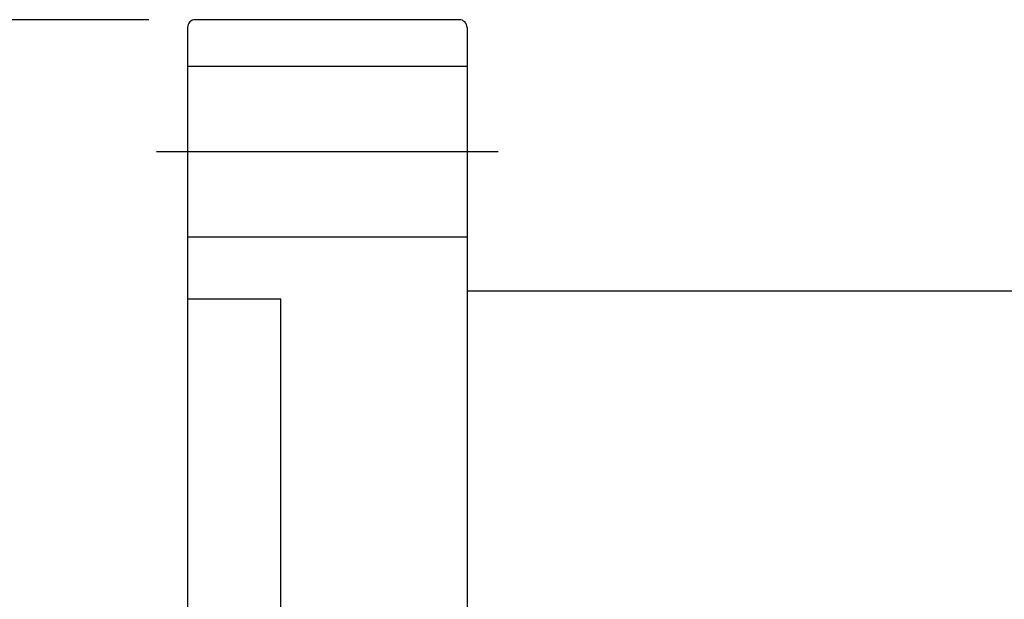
# Model space of a CAD drawing. Header units: inches. Extents: x -202 to 3216, y -974 to 737.
# Tile 30 of 54: x 247 to 311, y 247 to 285. Entities that reach past the tile are written whole.
import ezdxf
from ezdxf.lldxf.tags import DXFTag

# ---------------------------------------------------------------- set-up
doc = ezdxf.new("R2010")
doc.units = ezdxf.units.IN
doc.header["$LTSCALE"] = 2
doc.header["$MEASUREMENT"] = 0
for name, color, linetype in [('CL', 1, 'CENTER'), ('DIM', 4, 'Continuous'), ('HID', 2, 'DASHED'), ('OUT', 3, 'Continuous')]:
    doc.layers.add(name, color=color, linetype=linetype)
doc.styles.add('DIM-7', font='SIMPLEX.shx', dxfattribs={"width": 0.7, "bigfont": 'chineset.shx'})
tags = doc.linetypes.add('CENTER', pattern=[2, 1.25, -0.25, 0.25, -0.25]).pattern_tags.tags
tags[10:11] = [DXFTag(74, 4), DXFTag(75, 0), DXFTag(340, '0'), DXFTag(46, 0.0), DXFTag(50, 0.0), DXFTag(44, 0.0), DXFTag(45, 0.0)]
tags[8:9] = [DXFTag(74, 4), DXFTag(75, 0), DXFTag(340, '0'), DXFTag(46, 0.0), DXFTag(50, 0.0), DXFTag(44, 0.0), DXFTag(45, 0.0)]
tags[6:7] = [DXFTag(74, 4), DXFTag(75, 0), DXFTag(340, '0'), DXFTag(46, 0.0), DXFTag(50, 0.0), DXFTag(44, 0.0), DXFTag(45, 0.0)]
tags[4:5] = [DXFTag(74, 4), DXFTag(75, 0), DXFTag(340, '0'), DXFTag(46, 0.0), DXFTag(50, 0.0), DXFTag(44, 0.0), DXFTag(45, 0.0)]
tags = doc.linetypes.add('DASHED', pattern=[0.75, 0.5, -0.25]).pattern_tags.tags
tags[6:7] = [DXFTag(74, 4), DXFTag(75, 0), DXFTag(340, '0'), DXFTag(46, 0.0), DXFTag(50, 0.0), DXFTag(44, 0.0), DXFTag(45, 0.0)]
tags[4:5] = [DXFTag(74, 4), DXFTag(75, 0), DXFTag(340, '0'), DXFTag(46, 0.0), DXFTag(50, 0.0), DXFTag(44, 0.0), DXFTag(45, 0.0)]
doc.dimstyles.new('CNS', dxfattribs={"dimtxt": 3.5, "dimasz": 2.5, "dimexe": 1, "dimexo": 1.5, "dimgap": 0.09, "dimtad": 0, "dimdsep": 46, "dimtxsty": 'DIM-7', "dimcen": 0.09, "dimclrd": 1, "dimclre": 1, "dimclrt": 4, "dimadec": 0, "dimazin": 0, "dimtfac": 1, "dimtix": 1, "dimtmove": 2, "dimatfit": 3, "dimfxl": 1, "dimtvp": 0.971429, "dimtolj": 1, "dimarcsym": 0})

# ---------------------------------------------------------------- blocks, each defined once
blk = doc.blocks.new('*D7')
at = {"layer": 'DEFPOINTS', "color": 0, "transparency": 16777216}
for p in [(241.786, 284.715), (258.706, 284.715), (258.706, 174.715)]:
    blk.add_point(p, dxfattribs=at)
at = {"layer": 'DIM', "color": 7, "lineweight": -2, "transparency": 16777216}
for p, q in [((255.706, 284.715), (239.786, 284.715)), ((241.786, 179.715), (241.786, 279.715)), ((255.706, 174.715), (239.786, 174.715))]:
    blk.add_line(p, q, dxfattribs=at)
at = {"layer": 'DIM', "color": 7, "transparency": 16777216}
for points in [[(240.953, 279.715), (242.619, 279.715), (241.786, 284.715)], [(240.953, 179.715), (242.619, 179.715), (241.786, 174.715)]]:
    blk.add_solid(points, dxfattribs=at)
at = {"layer": 'DIM', "color": 7, "transparency": 16777216, "insert": (234.986, 229.715), "char_height": 7, "attachment_point": 5, "rotation": 90, "style": 'DIM-7'}
blk.add_mtext('\\A1;%%C110', dxfattribs=at)

msp = doc.modelspace()

# ---------------------------------------------------------------- linework, layer by layer
at = {"layer": 'CL', "color": 7, "ltscale": 2}
msp.add_line((256.206, 276.215), (278.206, 276.215), dxfattribs=at)
at = {"layer": 'DIM', "color": 7}
for p, q in [((258.206, 284.215), (258.206, 175.215)), ((276.206, 284.215), (276.206, 175.215)), ((359.906, 267.215), (276.206, 267.215)), ((264.206, 192.715), (264.206, 266.715))]:
    msp.add_line(p, q, dxfattribs=at)
at = {"layer": 'HID', "color": 7, "ltscale": 2.154286}
for p, q in [((258.206, 281.715), (276.206, 281.715)), ((258.206, 270.715), (276.206, 270.715)), ((264.206, 266.715), (258.206, 266.715))]:
    msp.add_line(p, q, dxfattribs=at)
at = {"layer": 'OUT', "color": 7}
msp.add_line((275.706, 284.715), (258.706, 284.715), dxfattribs=at)
for centre, start, end in [((258.706, 284.215), 90, 180), ((275.706, 284.215), 0, 90)]:
    msp.add_arc(centre, 0.5, start, end, dxfattribs=at)

# ---------------------------------------------------------------- dimensions: what is measured, and where the dimension line sits
at = {"layer": 'DIM', "color": 7}
dim = msp.add_linear_dim(base=(241.786, 284.715), p1=(258.706, 174.715), p2=(258.706, 284.715), angle=90, text='%%C<>', dimstyle='CNS', override={"dimscale": 2, "dimclrd": 7, "dimclre": 7, "dimclrt": 7}, dxfattribs=at)
dim.commit()
dim.dimension.update_dxf_attribs({"geometry": '*D7', "text_midpoint": (234.986, 229.715)})

doc.saveas('drawing.dxf')
